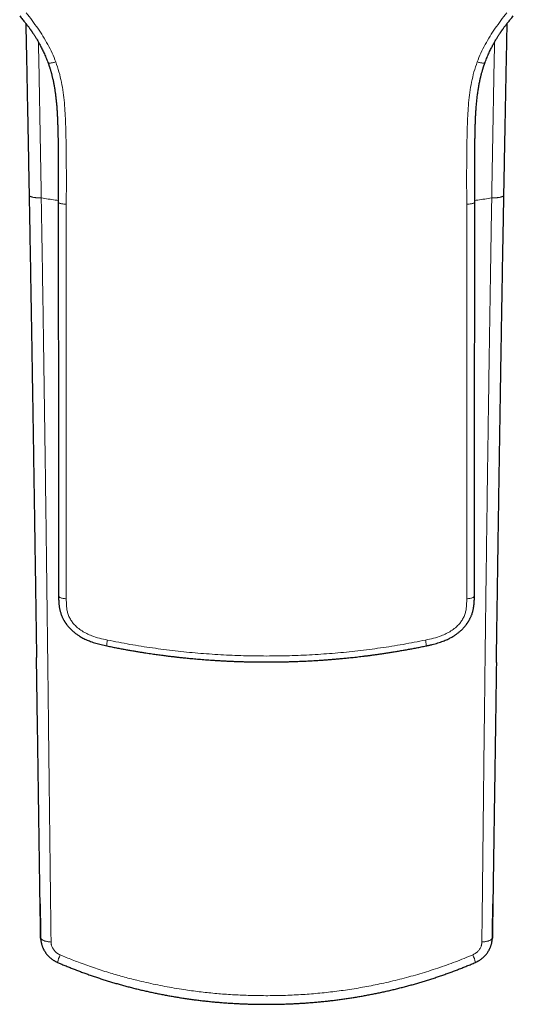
# Model space of a CAD drawing. Header units: millimetres. Extents: x 8 to 727, y 12 to 719.
# Tile 1 of 73: x 325 to 363, y 136 to 211. Entities that reach past the tile are written whole.
import ezdxf

# ---------------------------------------------------------------- set-up
doc = ezdxf.new("R2010")
doc.units = ezdxf.units.MM

msp = doc.modelspace()

# ---------------------------------------------------------------- linework, layer by layer
at = {"color": 7, "linetype": 'Continuous', "lineweight": 30}
for p, q in [((326.38, 143.933), (326.381, 143.898)), ((360.983, 143.898), (360.983, 143.932))]:
    msp.add_line(p, q, dxfattribs=at)
at = {"color": 252, "linetype": 'Continuous', "lineweight": 0, "flags": 128}
for points in [[(327.217, 141.052), (327.16, 141.056), (327.103, 141.062), (327.047, 141.068), (326.993, 141.076), (326.94, 141.084), (326.889, 141.094), (326.84, 141.105), (326.793, 141.117), (326.748, 141.129), (326.705, 141.143), (326.665, 141.158), (326.627, 141.173), (326.593, 141.19), (326.561, 141.207), (326.532, 141.224), (326.506, 141.243), (326.484, 141.262), (326.465, 141.281), (326.449, 141.301), (326.436, 141.321), (326.427, 141.341), (326.421, 141.362), (326.419, 141.382)], [(360.143, 141.053), (360.201, 141.057), (360.258, 141.062), (360.314, 141.068), (360.368, 141.076), (360.421, 141.084), (360.472, 141.094), (360.522, 141.105), (360.569, 141.116), (360.614, 141.129), (360.657, 141.143), (360.698, 141.158), (360.735, 141.173), (360.77, 141.189), (360.802, 141.206), (360.831, 141.224), (360.857, 141.242), (360.88, 141.261), (360.899, 141.28), (360.915, 141.3), (360.928, 141.32), (360.937, 141.341), (360.942, 141.361), (360.944, 141.382)]]:
    msp.add_lwpolyline(points, dxfattribs=at)
at = {"color": 252, "linetype": 'Continuous', "lineweight": 0}
for centre, radius, start, end in [((330.437, 138.852), 2.802, 154.23978, 166.6692), ((356.822, 138.811), 2.914, 13.6334, 25.64044)]:
    msp.add_arc(centre, radius, start, end, dxfattribs=at)
at = {"color": 7, "linetype": 'Continuous', "lineweight": 30}
for points, knots in [([(324.817, 211.773), (324.857, 211.727), (324.934, 211.639), (325.043, 211.51), (325.143, 211.39), (325.232, 211.278), (325.313, 211.176), (325.386, 211.082), (325.45, 210.997), (325.506, 210.922), (325.554, 210.856), (325.595, 210.799), (325.629, 210.752), (325.654, 210.717), (325.672, 210.692), (325.684, 210.674), (325.692, 210.662), (325.699, 210.652), (325.707, 210.641), (325.715, 210.629), (325.726, 210.613), (325.742, 210.591), (325.764, 210.558), (325.794, 210.514), (325.83, 210.46), (325.872, 210.397), (325.919, 210.325), (325.972, 210.243), (326.03, 210.15), (326.093, 210.048), (326.16, 209.936), (326.231, 209.813), (326.304, 209.685), (326.376, 209.552), (326.449, 209.415), (326.523, 209.27), (326.599, 209.115), (326.675, 208.952), (326.752, 208.781), (326.828, 208.602), (326.905, 208.414), (326.953, 208.285), (326.978, 208.219)], [0, 0, 0, 0, 0.043204, 0.083309, 0.120366, 0.154417, 0.185501, 0.213648, 0.238885, 0.261234, 0.280713, 0.297337, 0.311118, 0.322065, 0.328421, 0.333189, 0.337029, 0.339264, 0.342193, 0.345889, 0.350351, 0.355577, 0.365559, 0.378349, 0.393992, 0.411964, 0.432625, 0.455969, 0.481985, 0.510665, 0.542, 0.575981, 0.612602, 0.647651, 0.68481, 0.724075, 0.765443, 0.808913, 0.853651, 0.900412, 0.949196, 1, 1, 1, 1]), ([(360.386, 208.219), (360.411, 208.286), (360.46, 208.417), (360.538, 208.609), (360.616, 208.79), (360.693, 208.963), (360.77, 209.125), (360.845, 209.278), (360.918, 209.421), (360.989, 209.555), (361.061, 209.686), (361.132, 209.813), (361.204, 209.936), (361.271, 210.048), (361.334, 210.15), (361.392, 210.243), (361.445, 210.325), (361.492, 210.397), (361.533, 210.46), (361.569, 210.513), (361.599, 210.557), (361.623, 210.591), (361.641, 210.619), (361.656, 210.64), (361.666, 210.653), (361.673, 210.664), (361.681, 210.675), (361.692, 210.692), (361.71, 210.717), (361.735, 210.752), (361.769, 210.799), (361.81, 210.856), (361.858, 210.922), (361.914, 210.997), (361.978, 211.082), (362.05, 211.176), (362.131, 211.278), (362.221, 211.39), (362.32, 211.51), (362.429, 211.639), (362.506, 211.727), (362.546, 211.773)], [0, 0, 0, 0, 0.051709, 0.101324, 0.148842, 0.194261, 0.237581, 0.278082, 0.316554, 0.352993, 0.387398, 0.424019, 0.458, 0.489335, 0.518015, 0.544031, 0.567375, 0.588036, 0.606008, 0.62128, 0.633847, 0.64373, 0.651563, 0.657603, 0.661847, 0.663629, 0.666811, 0.671579, 0.677935, 0.688882, 0.702663, 0.719287, 0.738766, 0.761115, 0.786352, 0.814499, 0.845583, 0.879634, 0.916691, 0.956796, 1, 1, 1, 1]), ([(325.285, 211.211), (325.287, 211.097), (325.301, 210.45), (325.325, 209.276), (325.356, 207.693), (325.387, 206.123), (325.418, 204.567), (325.447, 203.026), (325.476, 201.506), (325.504, 200.005), (325.525, 198.867), (325.536, 198.229), (325.539, 198.084)], [0, 0, 0, 0, 0.025977, 0.14759, 0.268015, 0.387295, 0.506169, 0.623556, 0.739439, 0.853887, 0.966965, 1, 1, 1, 1]), ([(361.825, 198.084), (361.827, 198.229), (361.839, 198.855), (361.859, 199.971), (361.887, 201.437), (361.915, 202.92), (361.943, 204.421), (361.973, 205.941), (362.003, 207.481), (362.034, 209.037), (362.059, 210.282), (362.074, 211.008), (362.079, 211.211)], [0, 0, 0, 0, 0.033026, 0.143565, 0.255331, 0.368375, 0.482753, 0.598526, 0.715758, 0.834494, 0.953615, 1, 1, 1, 1]), ([(326.978, 208.219), (326.988, 208.191), (327.007, 208.139), (327.033, 208.064), (327.056, 207.999), (327.074, 207.944), (327.089, 207.898), (327.101, 207.862), (327.11, 207.835), (327.116, 207.816), (327.12, 207.801), (327.125, 207.787), (327.13, 207.771), (327.139, 207.742), (327.153, 207.696), (327.172, 207.63), (327.194, 207.557), (327.216, 207.477), (327.239, 207.392), (327.264, 207.3), (327.288, 207.203), (327.312, 207.106), (327.348, 206.951), (327.394, 206.737), (327.447, 206.462), (327.495, 206.181), (327.538, 205.891), (327.576, 205.593), (327.61, 205.287), (327.639, 204.98), (327.663, 204.674), (327.682, 204.373), (327.698, 204.077), (327.711, 203.786), (327.721, 203.499), (327.73, 203.219), (327.736, 202.943), (327.742, 202.673), (327.746, 202.443), (327.749, 202.248), (327.752, 202.083), (327.754, 201.907), (327.756, 201.722), (327.758, 201.526), (327.76, 201.32), (327.762, 201.104), (327.764, 200.878), (327.765, 200.641), (327.766, 200.395), (327.767, 200.138), (327.767, 199.871), (327.768, 199.594), (327.768, 199.296), (327.768, 198.978), (327.768, 198.639), (327.767, 198.287), (327.767, 197.924), (327.767, 197.677), (327.767, 197.552)], [0, 0, 0, 0, 0.008296, 0.01564, 0.022034, 0.027476, 0.031965, 0.0355, 0.038081, 0.039819, 0.041092, 0.042477, 0.043972, 0.045579, 0.051019, 0.057446, 0.064863, 0.072323, 0.080575, 0.089604, 0.098912, 0.108287, 0.117728, 0.143352, 0.169474, 0.196105, 0.223255, 0.2515, 0.280299, 0.309304, 0.337892, 0.366039, 0.393731, 0.420954, 0.447636, 0.473824, 0.499503, 0.524652, 0.549301, 0.563726, 0.579091, 0.595399, 0.612648, 0.63084, 0.649976, 0.670055, 0.691077, 0.713041, 0.735947, 0.759793, 0.784576, 0.810296, 0.836947, 0.867336, 0.898844, 0.931462, 0.965184, 1, 1, 1, 1]), ([(359.597, 197.552), (359.597, 197.666), (359.597, 197.89), (359.596, 198.221), (359.596, 198.542), (359.596, 198.854), (359.596, 199.154), (359.596, 199.442), (359.596, 199.719), (359.597, 199.987), (359.597, 200.246), (359.598, 200.497), (359.599, 200.739), (359.601, 200.972), (359.602, 201.194), (359.604, 201.406), (359.606, 201.607), (359.608, 201.799), (359.611, 201.98), (359.613, 202.152), (359.616, 202.313), (359.618, 202.466), (359.621, 202.616), (359.624, 202.766), (359.628, 202.961), (359.634, 203.203), (359.642, 203.491), (359.653, 203.794), (359.667, 204.111), (359.685, 204.442), (359.709, 204.779), (359.737, 205.12), (359.772, 205.461), (359.813, 205.798), (359.86, 206.127), (359.913, 206.446), (359.973, 206.755), (360.026, 206.996), (360.068, 207.172), (360.096, 207.286), (360.125, 207.394), (360.152, 207.493), (360.177, 207.581), (360.199, 207.658), (360.219, 207.723), (360.233, 207.767), (360.241, 207.793), (360.245, 207.806), (360.25, 207.82), (360.256, 207.84), (360.265, 207.869), (360.277, 207.907), (360.293, 207.953), (360.311, 208.007), (360.333, 208.07), (360.358, 208.142), (360.376, 208.192), (360.386, 208.219)], [0, 0, 0, 0, 0.0316277, 0.0623559, 0.0921776, 0.1210866, 0.1490777, 0.175671, 0.2013705, 0.226173, 0.2500761, 0.2735374, 0.2960583, 0.3176372, 0.3382735, 0.3579665, 0.3767163, 0.3945229, 0.4113868, 0.4273086, 0.442289, 0.4563406, 0.4701558, 0.484141, 0.4982953, 0.524678, 0.5516001, 0.5790463, 0.6093927, 0.6403191, 0.6718058, 0.7038335, 0.7361323, 0.7678182, 0.7988226, 0.8291554, 0.8584075, 0.8870361, 0.8981166, 0.909105, 0.9197649, 0.929371, 0.9378763, 0.9452846, 0.9515986, 0.9568204, 0.9581452, 0.9593762, 0.9605471, 0.9623931, 0.9652139, 0.969009, 0.9734789, 0.9788135, 0.9850123, 0.9920746, 1, 1, 1, 1]), ([(325.539, 198.085), (325.54, 198.042), (325.549, 197.562), (325.564, 196.689), (325.586, 195.502), (325.605, 194.41), (325.623, 193.355), (325.642, 192.266), (325.662, 191.126), (325.682, 189.95), (325.702, 188.775), (325.722, 187.6), (325.741, 186.427), (325.761, 185.254), (325.78, 184.082), (325.799, 182.91), (325.817, 181.74), (325.836, 180.571), (325.855, 179.402), (325.873, 178.235), (325.891, 177.068), (325.909, 175.902), (325.927, 174.737), (325.945, 173.573), (325.962, 172.411), (325.98, 171.249), (325.997, 170.088), (326.014, 168.928), (326.032, 167.769), (326.049, 166.611), (326.066, 165.454), (326.083, 164.298), (326.096, 163.409), (326.103, 162.905), (326.105, 162.786)], [0, 0, 0, 0, 0.003551, 0.040447, 0.073429, 0.103562, 0.132402, 0.162367, 0.195478, 0.228588, 0.261699, 0.29481, 0.32792, 0.361029, 0.394138, 0.427245, 0.460352, 0.493456, 0.526559, 0.55966, 0.592758, 0.625854, 0.658948, 0.692038, 0.725126, 0.758209, 0.79129, 0.824366, 0.857444, 0.890526, 0.923606, 0.956681, 0.989752, 1, 1, 1, 1]), ([(361.253, 162.4), (361.258, 162.741), (361.269, 163.471), (361.285, 164.589), (361.302, 165.754), (361.32, 166.919), (361.337, 168.084), (361.354, 169.25), (361.371, 170.415), (361.389, 171.581), (361.407, 172.748), (361.424, 173.914), (361.442, 175.081), (361.46, 176.248), (361.478, 177.415), (361.496, 178.583), (361.515, 179.751), (361.533, 180.918), (361.552, 182.087), (361.571, 183.255), (361.59, 184.423), (361.609, 185.592), (361.628, 186.76), (361.647, 187.929), (361.667, 189.098), (361.687, 190.267), (361.707, 191.436), (361.726, 192.561), (361.746, 193.665), (361.765, 194.738), (361.784, 195.853), (361.804, 196.965), (361.818, 197.719), (361.825, 198.085)], [0, 0, 0, 0, 0.029044, 0.06202, 0.094977, 0.127913, 0.160828, 0.193723, 0.226598, 0.259456, 0.292297, 0.325121, 0.357928, 0.390717, 0.423488, 0.456242, 0.488977, 0.521694, 0.554393, 0.587073, 0.619734, 0.652377, 0.685, 0.717604, 0.750188, 0.782753, 0.815298, 0.847823, 0.876644, 0.907449, 0.937202, 0.969603, 1, 1, 1, 1]), ([(327.767, 197.552), (327.767, 197.399), (327.767, 197.097), (327.767, 196.651), (327.767, 196.218), (327.767, 195.799), (327.767, 195.395), (327.768, 195.007), (327.768, 194.633), (327.768, 194.273), (327.768, 193.923), (327.768, 193.584), (327.768, 193.256), (327.768, 192.941), (327.768, 192.639), (327.769, 192.351), (327.769, 192.075), (327.769, 191.814), (327.769, 191.565), (327.769, 191.33), (327.769, 191.108), (327.769, 190.898), (327.769, 190.697), (327.77, 190.499), (327.77, 190.006), (327.77, 189.443), (327.771, 188.808), (327.771, 188.398), (327.771, 187.988), (327.771, 187.578), (327.772, 187.171), (327.772, 186.777), (327.772, 186.399), (327.772, 186.038), (327.773, 185.686), (327.773, 185.344), (327.773, 185.009), (327.773, 184.682), (327.774, 184.362), (327.774, 184.052), (327.774, 183.795), (327.774, 183.583), (327.774, 183.409), (327.774, 183.224), (327.774, 183.026), (327.775, 182.817), (327.775, 182.597), (327.775, 182.364), (327.775, 182.12), (327.775, 181.864), (327.775, 181.596), (327.776, 181.317), (327.776, 181.031), (327.776, 180.74), (327.776, 180.445), (327.776, 180.138), (327.777, 179.822), (327.777, 179.493), (327.777, 179.153), (327.777, 178.801), (327.778, 178.438), (327.778, 178.064), (327.778, 177.68), (327.779, 177.285), (327.779, 176.879), (327.779, 176.456), (327.78, 176.015), (327.78, 175.556), (327.781, 175.085), (327.781, 174.603), (327.782, 174.109), (327.782, 173.604), (327.783, 173.086), (327.784, 172.558), (327.784, 172.018), (327.785, 171.466), (327.786, 170.902), (327.786, 170.339), (327.785, 169.775), (327.785, 169.212), (327.786, 168.639), (327.788, 168.055), (327.79, 167.663), (327.792, 167.465)], [0, 0, 0, 0, 0.015153, 0.02987, 0.044151, 0.057996, 0.071404, 0.084148, 0.096472, 0.108376, 0.119859, 0.131142, 0.141988, 0.152397, 0.162368, 0.171901, 0.180996, 0.189654, 0.197875, 0.205658, 0.213003, 0.219911, 0.226465, 0.232986, 0.239507, 0.275374, 0.288959, 0.302545, 0.316131, 0.329716, 0.343292, 0.356629, 0.368896, 0.380864, 0.392533, 0.403902, 0.414973, 0.425876, 0.436473, 0.446764, 0.456749, 0.462126, 0.467894, 0.474055, 0.480607, 0.487551, 0.494888, 0.502616, 0.510737, 0.519249, 0.528153, 0.537448, 0.547136, 0.556629, 0.56647, 0.576659, 0.587197, 0.598083, 0.609459, 0.621192, 0.633282, 0.645729, 0.658534, 0.671695, 0.685214, 0.699091, 0.714012, 0.729326, 0.745032, 0.761131, 0.777621, 0.794502, 0.811775, 0.829439, 0.847495, 0.865943, 0.884785, 0.904019, 0.922513, 0.941357, 0.960551, 0.980097, 1, 1, 1, 1]), ([(359.572, 167.465), (359.573, 167.652), (359.576, 168.023), (359.578, 168.575), (359.578, 169.117), (359.578, 169.649), (359.578, 170.171), (359.578, 170.683), (359.578, 171.186), (359.579, 171.687), (359.58, 172.185), (359.58, 172.68), (359.581, 173.165), (359.581, 173.638), (359.582, 174.101), (359.582, 174.554), (359.583, 174.995), (359.583, 175.426), (359.584, 175.846), (359.584, 176.255), (359.584, 176.653), (359.585, 177.034), (359.585, 177.397), (359.585, 177.743), (359.586, 178.079), (359.586, 178.405), (359.586, 178.728), (359.586, 179.047), (359.587, 179.362), (359.587, 179.666), (359.587, 179.959), (359.587, 180.241), (359.588, 180.508), (359.588, 180.76), (359.588, 181), (359.588, 181.237), (359.588, 181.473), (359.588, 181.801), (359.589, 182.219), (359.589, 182.726), (359.589, 183.224), (359.59, 183.738), (359.59, 184.268), (359.59, 184.812), (359.591, 185.345), (359.591, 185.87), (359.592, 186.902), (359.593, 187.809), (359.593, 188.591), (359.593, 188.739), (359.593, 188.892), (359.593, 189.053), (359.593, 189.223), (359.594, 189.401), (359.594, 189.588), (359.594, 189.785), (359.594, 190.005), (359.594, 190.25), (359.594, 190.522), (359.594, 190.807), (359.595, 191.106), (359.595, 191.419), (359.595, 191.728), (359.595, 192.033), (359.595, 192.333), (359.595, 192.643), (359.595, 192.962), (359.596, 193.29), (359.596, 193.626), (359.596, 193.969), (359.596, 194.322), (359.596, 194.687), (359.596, 195.064), (359.596, 195.454), (359.596, 195.854), (359.596, 196.265), (359.597, 196.685), (359.597, 197.115), (359.597, 197.405), (359.597, 197.552)], [0, 0, 0, 0, 0.018816, 0.037293, 0.055436, 0.073246, 0.090724, 0.107871, 0.124687, 0.141171, 0.158084, 0.174634, 0.190821, 0.206645, 0.222106, 0.237205, 0.251942, 0.266316, 0.280325, 0.293971, 0.307253, 0.320171, 0.332018, 0.343543, 0.354744, 0.365623, 0.376179, 0.387021, 0.397501, 0.407618, 0.417372, 0.426762, 0.43579, 0.443969, 0.451915, 0.459799, 0.467625, 0.475392, 0.492521, 0.509359, 0.525907, 0.542164, 0.560611, 0.57867, 0.59634, 0.613687, 0.630999, 0.69901, 0.703858, 0.708705, 0.713705, 0.719033, 0.72469, 0.730565, 0.736758, 0.743267, 0.750093, 0.758632, 0.767621, 0.777058, 0.786945, 0.797281, 0.808066, 0.817647, 0.827557, 0.837795, 0.848362, 0.859258, 0.870279, 0.881618, 0.893274, 0.905247, 0.917791, 0.930666, 0.943872, 0.957408, 0.971275, 0.985472, 1, 1, 1, 1]), ([(327.792, 167.465), (327.792, 167.436), (327.792, 167.38), (327.794, 167.302), (327.795, 167.23), (327.798, 167.162), (327.8, 167.094), (327.804, 167.026), (327.809, 166.958), (327.815, 166.887), (327.822, 166.815), (327.831, 166.74), (327.841, 166.663), (327.854, 166.581), (327.871, 166.49), (327.893, 166.392), (327.919, 166.288), (327.952, 166.177), (327.992, 166.058), (328.035, 165.95), (328.077, 165.854), (328.114, 165.775), (328.152, 165.702), (328.188, 165.637), (328.219, 165.582), (328.247, 165.537), (328.27, 165.5), (328.289, 165.47), (328.306, 165.445), (328.321, 165.423), (328.338, 165.397), (328.361, 165.365), (328.391, 165.324), (328.426, 165.276), (328.48, 165.208), (328.552, 165.122), (328.643, 165.021), (328.741, 164.921), (328.843, 164.824), (328.943, 164.737), (329.04, 164.659), (329.131, 164.589), (329.228, 164.52), (329.332, 164.451), (329.449, 164.378), (329.581, 164.302), (329.728, 164.225), (329.888, 164.149), (330.06, 164.075), (330.245, 164.003), (330.437, 163.936), (330.636, 163.874), (330.84, 163.817), (331.051, 163.763), (331.267, 163.713), (331.414, 163.682), (331.488, 163.667)], [0, 0, 0, 0, 0.015252, 0.029084, 0.041349, 0.052911, 0.064612, 0.07644, 0.088387, 0.100444, 0.113184, 0.12603, 0.139076, 0.153355, 0.169183, 0.186617, 0.204818, 0.224612, 0.246087, 0.26918, 0.284264, 0.299675, 0.313914, 0.32647, 0.33737, 0.346186, 0.353553, 0.359486, 0.364496, 0.368937, 0.373069, 0.380338, 0.389012, 0.399078, 0.410524, 0.433247, 0.456467, 0.480069, 0.504034, 0.528333, 0.547635, 0.567118, 0.586849, 0.607952, 0.630834, 0.657017, 0.685136, 0.715151, 0.747011, 0.780647, 0.815966, 0.850695, 0.886669, 0.923705, 0.961577, 1, 1, 1, 1]), ([(355.876, 163.667), (355.954, 163.683), (356.109, 163.716), (356.339, 163.769), (356.561, 163.827), (356.775, 163.888), (356.98, 163.954), (357.169, 164.022), (357.344, 164.092), (357.505, 164.162), (357.653, 164.234), (357.791, 164.307), (357.914, 164.377), (358.022, 164.445), (358.118, 164.508), (358.207, 164.57), (358.291, 164.633), (358.373, 164.698), (358.452, 164.764), (358.537, 164.84), (358.628, 164.927), (358.724, 165.024), (358.813, 165.124), (358.884, 165.209), (358.937, 165.276), (358.973, 165.324), (359.003, 165.365), (359.026, 165.399), (359.046, 165.427), (359.064, 165.455), (359.086, 165.488), (359.113, 165.53), (359.143, 165.581), (359.178, 165.641), (359.216, 165.71), (359.256, 165.789), (359.296, 165.873), (359.333, 165.959), (359.371, 166.057), (359.409, 166.165), (359.443, 166.282), (359.47, 166.389), (359.492, 166.486), (359.508, 166.573), (359.521, 166.652), (359.531, 166.727), (359.54, 166.798), (359.547, 166.868), (359.553, 166.938), (359.558, 167.008), (359.562, 167.078), (359.566, 167.149), (359.568, 167.22), (359.57, 167.295), (359.571, 167.377), (359.572, 167.434), (359.572, 167.465)], [0, 0, 0, 0, 0.040737, 0.080833, 0.119957, 0.157844, 0.19429, 0.229139, 0.26043, 0.290126, 0.318173, 0.344531, 0.369165, 0.390041, 0.409448, 0.427535, 0.445301, 0.462915, 0.480382, 0.49769, 0.521205, 0.54437, 0.567164, 0.589476, 0.600922, 0.610989, 0.619662, 0.626931, 0.631906, 0.63744, 0.643904, 0.652226, 0.662631, 0.674244, 0.687721, 0.703098, 0.719431, 0.735309, 0.750703, 0.773417, 0.794277, 0.813383, 0.83006, 0.845271, 0.859067, 0.871624, 0.883905, 0.896093, 0.90818, 0.920158, 0.932583, 0.944871, 0.957009, 0.969678, 0.984056, 1, 1, 1, 1]), ([(331.488, 163.667), (331.611, 163.642), (331.854, 163.592), (332.213, 163.521), (332.56, 163.455), (332.894, 163.393), (333.217, 163.335), (333.528, 163.282), (333.819, 163.233), (334.091, 163.189), (334.344, 163.149), (334.588, 163.111), (334.821, 163.077), (335.044, 163.044), (335.257, 163.014), (335.461, 162.986), (335.654, 162.96), (335.837, 162.936), (336.01, 162.914), (336.173, 162.894), (336.324, 162.875), (336.462, 162.859), (336.589, 162.844), (336.713, 162.83), (336.841, 162.815), (336.985, 162.799), (337.148, 162.781), (337.329, 162.762), (337.522, 162.743), (337.728, 162.722), (337.946, 162.702), (338.176, 162.681), (338.411, 162.66), (338.651, 162.64), (338.894, 162.621), (339.148, 162.602), (339.412, 162.583), (339.687, 162.565), (339.972, 162.547), (340.267, 162.53), (340.573, 162.514), (340.889, 162.5), (341.216, 162.486), (341.553, 162.474), (341.894, 162.463), (342.239, 162.454), (342.586, 162.447), (342.943, 162.442), (343.309, 162.439), (343.557, 162.438), (343.682, 162.438)], [0, 0, 0, 0, 0.030884, 0.060719, 0.089514, 0.117275, 0.14401, 0.169725, 0.194425, 0.216179, 0.237086, 0.257151, 0.276375, 0.29476, 0.312308, 0.329021, 0.3449, 0.359946, 0.37416, 0.387544, 0.400097, 0.411172, 0.421511, 0.431345, 0.441776, 0.45295, 0.466802, 0.481648, 0.497485, 0.514316, 0.53214, 0.550957, 0.57077, 0.589805, 0.609678, 0.630389, 0.65194, 0.674331, 0.697565, 0.721644, 0.746568, 0.772341, 0.798965, 0.826443, 0.854778, 0.882281, 0.910551, 0.939592, 0.969407, 1, 1, 1, 1]), ([(343.682, 162.438), (343.808, 162.438), (344.056, 162.439), (344.421, 162.442), (344.774, 162.447), (345.114, 162.454), (345.442, 162.462), (345.757, 162.472), (346.052, 162.482), (346.328, 162.493), (346.584, 162.505), (346.83, 162.517), (347.066, 162.529), (347.291, 162.541), (347.506, 162.554), (347.711, 162.567), (347.906, 162.58), (348.09, 162.593), (348.264, 162.605), (348.427, 162.618), (348.578, 162.629), (348.717, 162.641), (348.844, 162.651), (348.969, 162.662), (349.097, 162.673), (349.242, 162.686), (349.405, 162.7), (349.587, 162.718), (349.78, 162.737), (349.986, 162.757), (350.204, 162.78), (350.434, 162.805), (350.668, 162.831), (350.907, 162.859), (351.15, 162.889), (351.402, 162.92), (351.664, 162.954), (351.937, 162.991), (352.22, 163.03), (352.512, 163.072), (352.815, 163.117), (353.128, 163.166), (353.451, 163.217), (353.783, 163.273), (354.12, 163.331), (354.459, 163.391), (354.8, 163.454), (355.151, 163.521), (355.511, 163.592), (355.753, 163.642), (355.876, 163.667)], [0, 0, 0, 0, 0.030767, 0.0605081, 0.0892278, 0.1169298, 0.1436179, 0.1692954, 0.1939654, 0.2156966, 0.2365854, 0.2566334, 0.2758422, 0.2942132, 0.3117475, 0.3284462, 0.3443102, 0.3593404, 0.3735375, 0.386902, 0.3994344, 0.410489, 0.4208045, 0.4306391, 0.4410894, 0.4522793, 0.4661493, 0.4810096, 0.4968605, 0.5137024, 0.5315358, 0.5503615, 0.5701805, 0.5892214, 0.6090991, 0.629815, 0.6513707, 0.6737681, 0.6970095, 0.7210975, 0.7460352, 0.7718259, 0.7984737, 0.8259831, 0.8543592, 0.8819127, 0.9102472, 0.9393686, 0.9692838, 1, 1, 1, 1]), ([(326.419, 141.382), (326.407, 142.164), (326.384, 143.729), (326.348, 146.081), (326.313, 148.438), (326.279, 150.8), (326.244, 153.167), (326.21, 155.538), (326.175, 157.913), (326.141, 160.277), (326.118, 161.901), (326.105, 162.733), (326.105, 162.787)], [0, 0, 0, 0, 0.110517, 0.221041, 0.331568, 0.442118, 0.552671, 0.663247, 0.773826, 0.884412, 0.992598, 1, 1, 1, 1]), ([(361.253, 162.401), (361.253, 162.354), (361.241, 161.529), (361.22, 160.122), (361.192, 158.179), (361.167, 156.432), (361.142, 154.687), (361.113, 152.75), (361.082, 150.623), (361.048, 148.306), (361.014, 145.994), (360.98, 143.685), (360.956, 142.15), (360.944, 141.382)], [0, 0, 0, 0, 0.006572, 0.116795, 0.199574, 0.282353, 0.365136, 0.44792, 0.558319, 0.668721, 0.779143, 0.889569, 1, 1, 1, 1]), ([(326.38, 143.965), (326.381, 143.886), (326.384, 143.713), (326.388, 143.452), (326.392, 143.189), (326.395, 142.94), (326.399, 142.703), (326.402, 142.471), (326.406, 142.244), (326.409, 142.021), (326.413, 141.803), (326.416, 141.589), (326.418, 141.451), (326.419, 141.382)], [0, 0, 0, 0, 0.082992, 0.181443, 0.279972, 0.369673, 0.459432, 0.549219, 0.639208, 0.729225, 0.819445, 0.909693, 1, 1, 1, 1]), ([(360.944, 141.382), (360.945, 141.45), (360.948, 141.587), (360.951, 141.799), (360.954, 142.015), (360.958, 142.238), (360.961, 142.465), (360.965, 142.698), (360.968, 142.937), (360.972, 143.186), (360.976, 143.448), (360.98, 143.714), (360.983, 143.892), (360.984, 143.977)], [0, 0, 0, 0, 0.089275, 0.178609, 0.267973, 0.357545, 0.447148, 0.536959, 0.626801, 0.716703, 0.814061, 0.911494, 1, 1, 1, 1]), ([(326.428, 141.246), (326.426, 141.264), (326.421, 141.309), (326.42, 141.355), (326.419, 141.382)], [0, 0, 0, 0, 0.39446, 1, 1, 1, 1]), ([(326.421, 141.38), (326.421, 141.356), (326.423, 141.306), (326.428, 141.23), (326.437, 141.152), (326.449, 141.075), (326.465, 140.997), (326.483, 140.92), (326.504, 140.843), (326.528, 140.767), (326.556, 140.692), (326.586, 140.617), (326.619, 140.544), (326.655, 140.472), (326.694, 140.401), (326.735, 140.332), (326.779, 140.265), (326.826, 140.199), (326.875, 140.136), (326.926, 140.074), (326.98, 140.014), (327.037, 139.955), (327.096, 139.899), (327.157, 139.844), (327.22, 139.792), (327.285, 139.742), (327.352, 139.695), (327.421, 139.65), (327.491, 139.608), (327.564, 139.568), (327.636, 139.531), (327.686, 139.509), (327.71, 139.498)], [0, 0, 0, 0, 0.030042, 0.062673, 0.095443, 0.128346, 0.161373, 0.194514, 0.227756, 0.261085, 0.294484, 0.327938, 0.36143, 0.394938, 0.428446, 0.46194, 0.495407, 0.528681, 0.561819, 0.595155, 0.62861, 0.662174, 0.695836, 0.729585, 0.763405, 0.797283, 0.831203, 0.865143, 0.899089, 0.933024, 0.966934, 1, 1, 1, 1]), ([(359.653, 139.499), (359.665, 139.504), (359.702, 139.52), (359.763, 139.549), (359.835, 139.587), (359.906, 139.627), (359.975, 139.671), (360.043, 139.717), (360.109, 139.765), (360.174, 139.816), (360.236, 139.87), (360.297, 139.925), (360.355, 139.983), (360.411, 140.043), (360.464, 140.105), (360.515, 140.169), (360.564, 140.234), (360.609, 140.301), (360.652, 140.369), (360.691, 140.439), (360.729, 140.51), (360.763, 140.583), (360.795, 140.657), (360.824, 140.732), (360.849, 140.808), (360.872, 140.885), (360.892, 140.963), (360.909, 141.041), (360.922, 141.12), (360.932, 141.199), (360.939, 141.278), (360.943, 141.339), (360.943, 141.374), (360.943, 141.382)], [0, 0, 0, 0, 0.016395, 0.049794, 0.083304, 0.116917, 0.150621, 0.184403, 0.218249, 0.252143, 0.286065, 0.319996, 0.353919, 0.387815, 0.421669, 0.455465, 0.489188, 0.52261, 0.555808, 0.58911, 0.622475, 0.655895, 0.689359, 0.722853, 0.75636, 0.789864, 0.823351, 0.856803, 0.890207, 0.923547, 0.95681, 0.989984, 1, 1, 1, 1]), ([(360.944, 141.382), (360.944, 141.356), (360.943, 141.322), (360.94, 141.288), (360.939, 141.279)], [0, 0, 0, 0, 0.749402, 1, 1, 1, 1]), ([(327.71, 139.498), (327.796, 139.461), (327.986, 139.379), (328.281, 139.256), (328.596, 139.128), (328.912, 139.003), (329.23, 138.88), (329.549, 138.761), (329.87, 138.643), (330.194, 138.529), (330.52, 138.417), (330.848, 138.307), (331.177, 138.2), (331.508, 138.096), (331.841, 137.995), (332.174, 137.896), (332.51, 137.801), (332.846, 137.708), (333.185, 137.618), (333.525, 137.531), (333.866, 137.447), (334.209, 137.366), (334.553, 137.287), (334.9, 137.211), (335.248, 137.138), (335.597, 137.068), (335.948, 137.001), (336.301, 136.936), (336.655, 136.875), (337.01, 136.816), (337.363, 136.761), (337.717, 136.709), (338.071, 136.661), (338.427, 136.615), (338.783, 136.572), (339.139, 136.533), (339.496, 136.496), (339.853, 136.463), (340.21, 136.432), (340.568, 136.405), (340.928, 136.381), (341.29, 136.36), (341.653, 136.341), (342.018, 136.326), (342.384, 136.314), (342.751, 136.305), (343.12, 136.299), (343.491, 136.296), (343.863, 136.296), (344.235, 136.299), (344.606, 136.305), (344.976, 136.314), (345.345, 136.327), (345.712, 136.342), (346.078, 136.361), (346.443, 136.383), (346.807, 136.407), (347.169, 136.435), (347.531, 136.466), (347.891, 136.5), (348.25, 136.537), (348.608, 136.577), (348.965, 136.62), (349.32, 136.666), (349.675, 136.715), (350.029, 136.768), (350.382, 136.823), (350.733, 136.881), (351.085, 136.942), (351.437, 137.007), (351.789, 137.075), (352.14, 137.146), (352.491, 137.22), (352.84, 137.296), (353.189, 137.376), (353.536, 137.459), (353.881, 137.545), (354.225, 137.633), (354.566, 137.724), (354.906, 137.818), (355.245, 137.915), (355.581, 138.014), (355.915, 138.117), (356.248, 138.221), (356.578, 138.329), (356.907, 138.439), (357.234, 138.552), (357.559, 138.668), (357.883, 138.787), (358.204, 138.908), (358.524, 139.032), (358.843, 139.159), (359.159, 139.288), (359.429, 139.401), (359.594, 139.472), (359.654, 139.498)], [0, 0, 0, 0, 0.008585, 0.018912, 0.029265, 0.039639, 0.050031, 0.060436, 0.07085, 0.081299, 0.091836, 0.102384, 0.112945, 0.123521, 0.134113, 0.144723, 0.155351, 0.166, 0.176671, 0.187365, 0.198084, 0.20883, 0.219603, 0.230406, 0.241239, 0.252105, 0.263004, 0.273939, 0.284913, 0.295876, 0.306756, 0.31765, 0.328556, 0.339473, 0.350396, 0.361325, 0.372256, 0.383187, 0.394112, 0.405026, 0.416038, 0.427084, 0.438166, 0.449284, 0.460443, 0.471642, 0.482886, 0.494176, 0.505515, 0.516878, 0.528195, 0.539473, 0.550714, 0.561919, 0.57309, 0.584229, 0.595336, 0.606414, 0.617464, 0.628487, 0.639486, 0.650461, 0.661414, 0.672347, 0.683261, 0.694158, 0.705039, 0.715905, 0.726757, 0.737677, 0.748605, 0.759535, 0.77046, 0.781374, 0.792272, 0.803147, 0.813994, 0.824808, 0.835586, 0.846346, 0.857071, 0.867763, 0.878422, 0.889052, 0.899653, 0.910227, 0.920775, 0.931299, 0.941803, 0.95228, 0.962745, 0.973194, 0.983627, 0.99404, 1, 1, 1, 1])]:
    msp.add_open_spline(points, degree=3, knots=knots, dxfattribs=at)
at = {"color": 252, "linetype": 'Continuous', "lineweight": 0}
for points, knots in [([(327.578, 208.262), (327.488, 208.49), (327.31, 208.944), (326.975, 209.594), (326.604, 210.222), (326.2, 210.831), (325.772, 211.427), (325.474, 211.818), (325.325, 212.013)], [0, 0, 0, 0, 0.168245, 0.334702, 0.500511, 0.666423, 0.83286, 1, 1, 1, 1]), ([(359.786, 208.262), (359.875, 208.49), (360.054, 208.944), (360.389, 209.594), (360.759, 210.222), (361.164, 210.831), (361.592, 211.427), (361.89, 211.818), (362.039, 212.013)], [0, 0, 0, 0, 0.168245, 0.334702, 0.500511, 0.666423, 0.83286, 1, 1, 1, 1]), ([(326.254, 209.772), (326.257, 209.624), (326.274, 208.711), (326.306, 207.035), (326.348, 204.742), (326.388, 202.451), (326.428, 200.162), (326.454, 198.637), (326.467, 197.874)], [0, 0, 0, 0, 0.037232, 0.229768, 0.422322, 0.614876, 0.807438, 1, 1, 1, 1]), ([(360.896, 197.874), (360.909, 198.636), (360.935, 200.161), (360.975, 202.45), (361.016, 204.741), (361.058, 207.034), (361.089, 208.711), (361.107, 209.624), (361.11, 209.772)], [0, 0, 0, 0, 0.192528, 0.385056, 0.577591, 0.770127, 0.962683, 1, 1, 1, 1]), ([(327.578, 208.262), (327.536, 208.251), (327.45, 208.226), (327.328, 208.199), (327.215, 208.181), (327.118, 208.174), (327.044, 208.178), (326.996, 208.193), (326.973, 208.218), (326.977, 208.241), (326.979, 208.252)], [0, 0, 0, 0, 0.118455, 0.242954, 0.37168, 0.502413, 0.632755, 0.760392, 0.883321, 1, 1, 1, 1]), ([(328.382, 197.391), (328.383, 198.075), (328.386, 199.442), (328.38, 201.491), (328.348, 203.123), (328.295, 204.337), (328.237, 205.136), (328.148, 205.93), (328.015, 206.718), (327.835, 207.499), (327.664, 208.007), (327.578, 208.262)], [0, 0, 0, 0, 0.186824, 0.373632, 0.560589, 0.634011, 0.707282, 0.780372, 0.853356, 0.926442, 1, 1, 1, 1]), ([(358.982, 197.391), (358.981, 198.075), (358.978, 199.442), (358.984, 201.491), (359.016, 203.123), (359.068, 204.337), (359.126, 205.136), (359.216, 205.93), (359.349, 206.718), (359.528, 207.499), (359.7, 208.007), (359.786, 208.262)], [0, 0, 0, 0, 0.186824, 0.373632, 0.560589, 0.634011, 0.707282, 0.780372, 0.853356, 0.926442, 1, 1, 1, 1]), ([(359.786, 208.262), (359.828, 208.251), (359.914, 208.226), (360.036, 208.199), (360.149, 208.181), (360.245, 208.174), (360.32, 208.178), (360.368, 208.193), (360.391, 208.218), (360.386, 208.241), (360.384, 208.252)], [0, 0, 0, 0, 0.1184548, 0.2429541, 0.3716799, 0.5024129, 0.6327552, 0.7603919, 0.8833209, 1, 1, 1, 1]), ([(325.54, 198.084), (325.54, 198.079), (325.541, 198.066), (325.553, 198.046), (325.574, 198.025), (325.604, 198.005), (325.642, 197.986), (325.688, 197.968), (325.741, 197.951), (325.802, 197.935), (325.869, 197.921), (325.942, 197.909), (326.021, 197.898), (326.104, 197.89), (326.191, 197.883), (326.281, 197.878), (326.373, 197.875), (326.436, 197.874), (326.467, 197.874)], [0, 0, 0, 0, 0.051844, 0.115054, 0.178265, 0.241475, 0.304685, 0.367896, 0.431106, 0.494317, 0.557527, 0.620737, 0.683948, 0.747158, 0.810369, 0.873579, 0.93679, 1, 1, 1, 1]), ([(327.767, 197.679), (327.692, 197.689), (327.258, 197.751), (326.825, 197.818), (326.467, 197.874)], [0, 0, 0, 0, 0.1736393, 1, 1, 1, 1]), ([(326.467, 197.874), (326.467, 197.874), (326.481, 197.076), (326.507, 195.48), (326.546, 193.089), (326.583, 190.702), (326.619, 188.317), (326.655, 185.935), (326.689, 183.556), (326.723, 181.181), (326.756, 178.81), (326.788, 176.445), (326.819, 174.085), (326.849, 171.729), (326.879, 169.376), (326.908, 167.026), (326.937, 164.68), (326.965, 162.338), (326.992, 160.072), (327.018, 157.881), (327.042, 155.766), (327.065, 153.83), (327.086, 152.072), (327.104, 150.492), (327.123, 148.915), (327.143, 147.164), (327.166, 145.24), (327.191, 143.144), (327.209, 141.749), (327.217, 141.052)], [0, 0, 0, 0, 0.000001, 0.04141, 0.082819, 0.124229, 0.165638, 0.207065, 0.248493, 0.289921, 0.331348, 0.372684, 0.414021, 0.455357, 0.496693, 0.538047, 0.579402, 0.620757, 0.662111, 0.699644, 0.737177, 0.77471, 0.802863, 0.831016, 0.859162, 0.887308, 0.924872, 0.962436, 1, 1, 1, 1]), ([(360.896, 197.874), (360.539, 197.818), (360.107, 197.751), (359.673, 197.69), (359.597, 197.679)], [0, 0, 0, 0, 0.824507, 1, 1, 1, 1]), ([(360.143, 141.053), (360.151, 141.821), (360.168, 143.359), (360.194, 145.671), (360.219, 147.986), (360.245, 150.307), (360.271, 152.632), (360.298, 154.961), (360.325, 157.295), (360.353, 159.631), (360.381, 161.969), (360.41, 164.31), (360.439, 166.654), (360.469, 169.003), (360.5, 171.355), (360.531, 173.712), (360.563, 176.072), (360.595, 178.363), (360.627, 180.584), (360.658, 182.735), (360.688, 184.71), (360.715, 186.507), (360.739, 188.126), (360.765, 189.746), (360.793, 191.548), (360.825, 193.533), (360.86, 195.702), (360.884, 197.15), (360.896, 197.874), (360.896, 197.874)], [0, 0, 0, 0, 0.041407, 0.082815, 0.124223, 0.16563, 0.207055, 0.248481, 0.289907, 0.331332, 0.372669, 0.414007, 0.455345, 0.496682, 0.538038, 0.579394, 0.62075, 0.662106, 0.699639, 0.737172, 0.774706, 0.802859, 0.831013, 0.859159, 0.887305, 0.92487, 0.962435, 0.999999, 1, 1, 1, 1]), ([(360.896, 197.874), (360.928, 197.874), (360.99, 197.875), (361.083, 197.878), (361.173, 197.883), (361.26, 197.89), (361.343, 197.898), (361.422, 197.909), (361.495, 197.921), (361.562, 197.935), (361.623, 197.951), (361.676, 197.968), (361.722, 197.986), (361.76, 198.005), (361.79, 198.025), (361.81, 198.046), (361.823, 198.066), (361.824, 198.079), (361.824, 198.084)], [0, 0, 0, 0, 0.063211, 0.126422, 0.189633, 0.252843, 0.316054, 0.379265, 0.442476, 0.505687, 0.568898, 0.632109, 0.695319, 0.75853, 0.821741, 0.884952, 0.948163, 1, 1, 1, 1]), ([(328.382, 197.391), (328.338, 197.394), (328.247, 197.399), (328.12, 197.414), (328.003, 197.434), (327.905, 197.458), (327.83, 197.487), (327.784, 197.517), (327.765, 197.539), (327.768, 197.551), (327.769, 197.552)], [0, 0, 0, 0, 0.131331, 0.269475, 0.412394, 0.557589, 0.702354, 0.844075, 0.980496, 1, 1, 1, 1]), ([(328.382, 167.267), (328.382, 168.928), (328.382, 172.249), (328.382, 177.249), (328.382, 182.262), (328.382, 187.29), (328.382, 192.333), (328.382, 195.705), (328.382, 197.391)], [0, 0, 0, 0, 0.1667, 0.33336, 0.499999, 0.666638, 0.833298, 1, 1, 1, 1]), ([(358.982, 197.391), (359.026, 197.394), (359.116, 197.399), (359.243, 197.414), (359.36, 197.434), (359.459, 197.458), (359.534, 197.487), (359.579, 197.517), (359.598, 197.539), (359.596, 197.551), (359.595, 197.552)], [0, 0, 0, 0, 0.131331, 0.269475, 0.412394, 0.557589, 0.702354, 0.844075, 0.980496, 1, 1, 1, 1]), ([(358.982, 167.267), (358.982, 168.928), (358.982, 172.249), (358.982, 177.249), (358.982, 182.262), (358.982, 187.29), (358.982, 192.333), (358.982, 195.705), (358.982, 197.391)], [0, 0, 0, 0, 0.1667, 0.33336, 0.499999, 0.666638, 0.833298, 1, 1, 1, 1]), ([(328.382, 167.267), (328.339, 167.27), (328.251, 167.276), (328.126, 167.294), (328.012, 167.319), (327.916, 167.351), (327.844, 167.387), (327.804, 167.425), (327.788, 167.451), (327.792, 167.464), (327.792, 167.465)], [0, 0, 0, 0, 0.132927, 0.273379, 0.419116, 0.567347, 0.715035, 0.859274, 0.997598, 1, 1, 1, 1]), ([(331.525, 164.111), (331.324, 164.154), (330.919, 164.242), (330.39, 164.407), (329.942, 164.598), (329.578, 164.8), (329.268, 165.026), (329.015, 165.266), (328.814, 165.508), (328.647, 165.772), (328.519, 166.056), (328.44, 166.354), (328.398, 166.657), (328.383, 166.962), (328.382, 167.165), (328.382, 167.267)], [0, 0, 0, 0, 0.123479, 0.248287, 0.331268, 0.413967, 0.496967, 0.559699, 0.622411, 0.685067, 0.747936, 0.810724, 0.873491, 0.936654, 1, 1, 1, 1]), ([(355.838, 164.111), (356.04, 164.154), (356.444, 164.242), (356.974, 164.407), (357.421, 164.598), (357.786, 164.8), (358.096, 165.026), (358.349, 165.266), (358.55, 165.508), (358.717, 165.772), (358.844, 166.056), (358.924, 166.354), (358.966, 166.657), (358.981, 166.962), (358.982, 167.165), (358.982, 167.267)], [0, 0, 0, 0, 0.1234788, 0.248287, 0.3312684, 0.4139667, 0.4969673, 0.5596987, 0.6224111, 0.6850673, 0.7479362, 0.8107244, 0.8734912, 0.9366543, 1, 1, 1, 1]), ([(358.982, 167.267), (359.025, 167.27), (359.113, 167.276), (359.237, 167.294), (359.352, 167.319), (359.448, 167.351), (359.52, 167.387), (359.56, 167.425), (359.576, 167.451), (359.572, 167.464), (359.572, 167.465)], [0, 0, 0, 0, 0.132927, 0.273379, 0.419116, 0.567347, 0.715035, 0.859273, 0.997597, 1, 1, 1, 1]), ([(331.525, 164.111), (331.519, 164.072), (331.506, 163.993), (331.49, 163.885), (331.48, 163.791), (331.476, 163.72), (331.478, 163.675), (331.485, 163.671), (331.488, 163.668)], [0, 0, 0, 0, 0.155459, 0.321256, 0.494413, 0.671049, 0.846885, 1, 1, 1, 1]), ([(343.682, 162.894), (343.097, 162.899), (341.93, 162.908), (340.181, 162.984), (338.438, 163.107), (336.7, 163.279), (334.968, 163.503), (333.241, 163.775), (332.098, 163.999), (331.525, 164.111)], [0, 0, 0, 0, 0.14314, 0.285975, 0.428619, 0.571199, 0.713852, 0.856731, 1, 1, 1, 1]), ([(343.682, 162.894), (344.266, 162.899), (345.434, 162.908), (347.183, 162.984), (348.926, 163.107), (350.664, 163.279), (352.396, 163.503), (354.123, 163.775), (355.266, 163.999), (355.838, 164.111)], [0, 0, 0, 0, 0.14314, 0.285975, 0.428619, 0.571199, 0.713852, 0.856731, 1, 1, 1, 1]), ([(355.838, 164.111), (355.845, 164.072), (355.858, 163.993), (355.873, 163.885), (355.884, 163.791), (355.888, 163.72), (355.885, 163.675), (355.879, 163.671), (355.876, 163.668)], [0, 0, 0, 0, 0.1554588, 0.3212563, 0.4944133, 0.6710488, 0.8468853, 1, 1, 1, 1]), ([(327.217, 141.052), (327.218, 141.023), (327.221, 140.963), (327.235, 140.875), (327.257, 140.788), (327.286, 140.703), (327.323, 140.62), (327.366, 140.541), (327.416, 140.465), (327.472, 140.394), (327.533, 140.326), (327.6, 140.263), (327.672, 140.206), (327.749, 140.154), (327.829, 140.108), (327.885, 140.082), (327.913, 140.069)], [0, 0, 0, 0, 0.073228, 0.146458, 0.217932, 0.289677, 0.361431, 0.432917, 0.503472, 0.574276, 0.645083, 0.715641, 0.786606, 0.857826, 0.929041, 1, 1, 1, 1]), ([(359.449, 140.072), (359.479, 140.085), (359.54, 140.113), (359.624, 140.162), (359.702, 140.217), (359.774, 140.276), (359.841, 140.34), (359.908, 140.416), (359.973, 140.505), (360.033, 140.608), (360.076, 140.706), (360.107, 140.798), (360.127, 140.882), (360.14, 140.968), (360.142, 141.024), (360.143, 141.053)], [0, 0, 0, 0, 0.0767437, 0.1534887, 0.2251417, 0.2970558, 0.3689705, 0.4406246, 0.5337393, 0.6271417, 0.7202464, 0.7900599, 0.8601337, 0.9301986, 1, 1, 1, 1]), ([(327.913, 140.069), (328.066, 140.005), (328.374, 139.876), (328.838, 139.69), (329.339, 139.497), (329.878, 139.298), (330.455, 139.096), (331.035, 138.903), (331.601, 138.725), (332.153, 138.561), (332.689, 138.41), (333.227, 138.266), (333.824, 138.115), (334.48, 137.961), (335.197, 137.806), (335.916, 137.664), (336.637, 137.535), (337.316, 137.426), (337.951, 137.334), (338.543, 137.258), (339.135, 137.191), (339.73, 137.132), (340.326, 137.081), (340.924, 137.039), (341.522, 137.006), (342.144, 136.98), (342.79, 136.962), (343.46, 136.954), (344.131, 136.956), (344.801, 136.969), (345.471, 136.991), (346.134, 137.024), (346.791, 137.066), (347.442, 137.118), (348.092, 137.181), (348.741, 137.253), (349.391, 137.337), (350.043, 137.431), (350.697, 137.537), (351.349, 137.653), (351.999, 137.779), (352.663, 137.92), (353.342, 138.075), (354.034, 138.246), (354.723, 138.43), (355.409, 138.626), (356.092, 138.834), (356.771, 139.056), (357.448, 139.29), (358.12, 139.537), (358.788, 139.796), (359.229, 139.98), (359.449, 140.072)], [0, 0, 0, 0, 0.015461, 0.030923, 0.046383, 0.065281, 0.084182, 0.103082, 0.121981, 0.1392, 0.156421, 0.173642, 0.190862, 0.213501, 0.236146, 0.258793, 0.281438, 0.304077, 0.322502, 0.340929, 0.359356, 0.377781, 0.396287, 0.414796, 0.433304, 0.451811, 0.472507, 0.493209, 0.513913, 0.534616, 0.555318, 0.576014, 0.596176, 0.616342, 0.636508, 0.656674, 0.676836, 0.697291, 0.717751, 0.738211, 0.758671, 0.779127, 0.80116, 0.823198, 0.845238, 0.867276, 0.889309, 0.911443, 0.933584, 0.955726, 0.977866, 1, 1, 1, 1])]:
    msp.add_open_spline(points, degree=3, knots=knots, dxfattribs=at)

doc.saveas('drawing.dxf')
